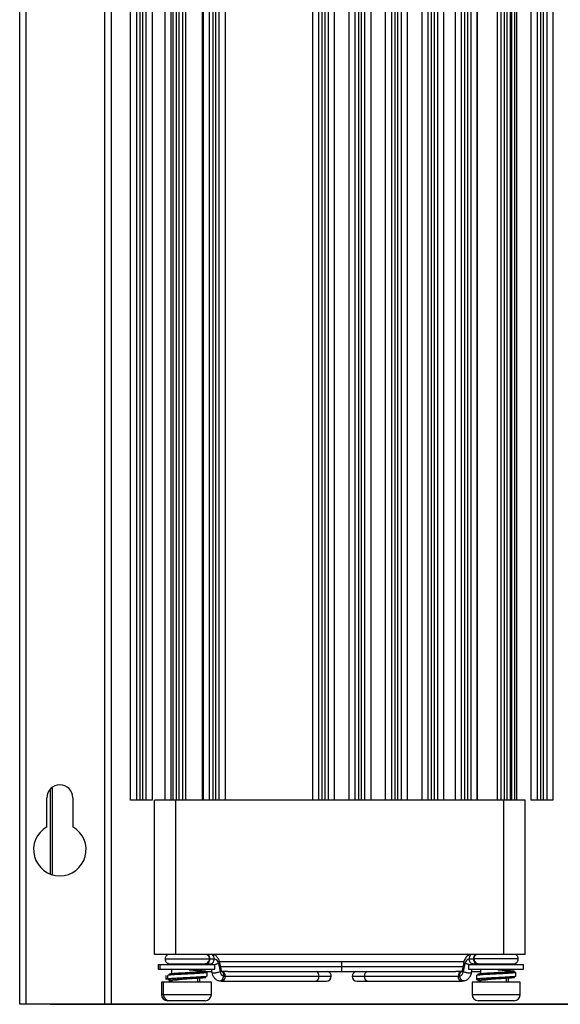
# Model space of a CAD drawing. Header units: millimetres. Extents: x 82 to 1337, y -230 to 1154.
# Tile 73 of 217: x 82 to 170, y 293 to 452. Entities that reach past the tile are written whole.
import ezdxf

# ---------------------------------------------------------------- set-up
doc = ezdxf.new("R2010")
doc.units = ezdxf.units.MM

msp = doc.modelspace()

# ---------------------------------------------------------------- linework, layer by layer
at = {"color": 7, "linetype": 'Continuous', "lineweight": 25}
for p, q in [((82.24, 292.86), (82.24, 652.86)), ((83.24, 652.86), (83.24, 292.86)), ((96.04, 292.86), (96.04, 652.86)), ((97.04, 652.86), (97.04, 292.86)), ((100.19, 325.86), (100.19, 652.86)), ((101.19, 325.86), (101.19, 652.86)), ((101.69, 652.86), (101.69, 325.86)), ((102.19, 325.86), (102.19, 652.86)), ((102.69, 652.86), (102.69, 325.86)), ((103.69, 652.86), (103.69, 325.86)), ((105.74, 652.86), (105.74, 325.86)), ((106.78, 325.86), (106.78, 652.86)), ((107.09, 325.86), (107.09, 652.86)), ((107.59, 652.86), (107.59, 325.86)), ((108.09, 325.86), (108.09, 652.86)), ((108.59, 652.86), (108.59, 325.86)), ((109.09, 652.86), (109.09, 325.86)), ((111.84, 325.86), (111.84, 652.86)), ((111.89, 325.86), (111.89, 652.86)), ((111.99, 325.86), (111.99, 652.86)), ((112.99, 325.86), (112.99, 652.86)), ((113.49, 652.86), (113.49, 325.86)), ((113.99, 325.86), (113.99, 652.86)), ((114.49, 652.86), (114.49, 325.86)), ((115.49, 652.86), (115.49, 325.86)), ((129.69, 325.86), (129.69, 652.86)), ((130.69, 325.86), (130.69, 652.86)), ((131.19, 652.86), (131.19, 325.86)), ((131.69, 325.86), (131.69, 652.86)), ((132.19, 652.86), (132.19, 325.86)), ((133.19, 652.86), (133.19, 325.86)), ((135.59, 325.86), (135.59, 652.86)), ((136.59, 325.86), (136.59, 652.86)), ((137.09, 652.86), (137.09, 325.86)), ((137.59, 325.86), (137.59, 652.86)), ((138.09, 652.86), (138.09, 325.86)), ((139.09, 652.86), (139.09, 325.86)), ((141.49, 325.86), (141.49, 652.86)), ((142.49, 325.86), (142.49, 652.86)), ((142.99, 652.86), (142.99, 325.86)), ((143.49, 325.86), (143.49, 652.86)), ((143.99, 652.86), (143.99, 325.86)), ((144.99, 652.86), (144.99, 325.86)), ((147.39, 325.86), (147.39, 652.86)), ((148.39, 325.86), (148.39, 652.86)), ((148.89, 652.86), (148.89, 325.86)), ((149.39, 325.86), (149.39, 652.86)), ((149.89, 652.86), (149.89, 325.86)), ((150.89, 652.86), (150.89, 325.86)), ((152.79, 325.86), (152.79, 652.86)), ((153.79, 325.86), (153.79, 652.86)), ((154.29, 652.86), (154.29, 325.86)), ((154.79, 325.86), (154.79, 652.86)), ((155.29, 652.86), (155.29, 325.86)), ((156.29, 652.86), (156.29, 325.86)), ((156.33, 652.86), (156.33, 325.86)), ((159.61, 325.86), (159.61, 652.86)), ((160.19, 325.86), (160.19, 652.86)), ((160.69, 652.86), (160.69, 325.86)), ((161.19, 325.86), (161.19, 652.86)), ((161.69, 652.86), (161.69, 325.86)), ((161.86, 652.86), (161.86, 325.86)), ((162.44, 325.86), (162.44, 652.86)), ((162.69, 652.86), (162.69, 325.86)), ((165.09, 325.86), (165.09, 652.86)), ((166.09, 325.86), (166.09, 652.86)), ((166.59, 652.86), (166.59, 325.86)), ((167.09, 325.86), (167.09, 652.86)), ((167.59, 652.86), (167.59, 325.86)), ((168.59, 652.86), (168.59, 325.86)), ((87.19, 327.69), (87.19, 313.9)), ((87.24, 313.89), (87.24, 327.73)), ((86.64, 321.56), (86.64, 326.26)), ((90.84, 326.26), (90.84, 321.56)), ((101.19, 325.86), (100.19, 325.86)), ((101.69, 325.86), (101.19, 325.86)), ((102.19, 325.86), (101.69, 325.86)), ((102.69, 325.86), (102.19, 325.86)), ((103.69, 325.86), (102.69, 325.86)), ((104.08, 300.86), (104.08, 325.86)), ((107.59, 325.86), (107.09, 325.86)), ((107.55, 300.86), (107.55, 325.86)), ((108.09, 325.86), (107.59, 325.86)), ((108.59, 325.86), (108.09, 325.86)), ((112.99, 325.86), (108.59, 325.86)), ((113.49, 325.86), (112.99, 325.86)), ((113.99, 325.86), (113.49, 325.86)), ((114.49, 325.86), (113.99, 325.86)), ((130.69, 325.86), (114.49, 325.86)), ((131.19, 325.86), (130.69, 325.86)), ((131.69, 325.86), (131.19, 325.86)), ((132.19, 325.86), (131.69, 325.86)), ((136.59, 325.86), (132.19, 325.86)), ((137.09, 325.86), (136.59, 325.86)), ((137.59, 325.86), (137.09, 325.86)), ((138.09, 325.86), (137.59, 325.86)), ((142.49, 325.86), (138.09, 325.86)), ((142.99, 325.86), (142.49, 325.86)), ((143.49, 325.86), (142.99, 325.86)), ((143.99, 325.86), (143.49, 325.86)), ((148.39, 325.86), (143.99, 325.86)), ((148.89, 325.86), (148.39, 325.86)), ((149.39, 325.86), (148.89, 325.86)), ((149.89, 325.86), (149.39, 325.86)), ((153.79, 325.86), (149.89, 325.86)), ((154.29, 325.86), (153.79, 325.86)), ((154.79, 325.86), (154.29, 325.86)), ((155.29, 325.86), (154.79, 325.86)), ((160.19, 325.86), (155.29, 325.86)), ((160.69, 325.86), (160.19, 325.86)), ((160.63, 300.86), (160.63, 325.86)), ((161.19, 325.86), (160.69, 325.86)), ((161.69, 325.86), (161.19, 325.86)), ((164.09, 300.86), (164.09, 325.86)), ((166.09, 325.86), (165.09, 325.86)), ((166.59, 325.86), (166.09, 325.86)), ((167.09, 325.86), (166.59, 325.86)), ((167.59, 325.86), (167.09, 325.86)), ((168.59, 325.86), (167.59, 325.86)), ((106.2, 300.86), (106.1, 300.79)), ((160.63, 300.86), (107.55, 300.86)), ((113.04, 300.17), (113.74, 300.17)), ((155.04, 300.17), (155.74, 300.17)), ((104.64, 299.28), (104.64, 298.51)), ((104.64, 299.28), (104.94, 299.28)), ((104.64, 298.51), (104.94, 298.51)), ((104.94, 299.28), (104.94, 298.51)), ((104.94, 299.28), (113.84, 299.28)), ((104.94, 298.51), (113.84, 298.51)), ((106.84, 299.38), (106.84, 299.28)), ((106.84, 298.51), (106.84, 297.67)), ((111.01, 298.51), (111.01, 297.86)), ((111.39, 299.28), (111.39, 299.31)), ((111.39, 297.91), (111.39, 298.51)), ((112.39, 299.38), (112.47, 299.38)), ((112.47, 299.38), (113.17, 299.38)), ((113.23, 298.51), (113.34, 297.96)), ((113.84, 298.51), (113.84, 299.28)), ((114.42, 299.45), (114.69, 298.12)), ((134.39, 299.72), (114.55, 299.72)), ((114.91, 298.27), (114.64, 299.6)), ((115.01, 298.15), (114.93, 298.17)), ((115.92, 298.16), (114.94, 298.16)), ((154.11, 299.72), (134.39, 299.72)), ((153.83, 298.16), (152.85, 298.16)), ((153.84, 298.17), (153.76, 298.15)), ((154.14, 299.6), (153.87, 298.27)), ((154.09, 298.12), (154.36, 299.45)), ((154.94, 299.28), (154.94, 298.51)), ((154.94, 299.28), (163.84, 299.28)), ((154.94, 298.51), (163.84, 298.51)), ((155.43, 297.96), (155.54, 298.51)), ((155.6, 299.38), (156.3, 299.38)), ((156.3, 299.38), (156.39, 299.38)), ((156.75, 299.38), (157.14, 299.38)), ((156.84, 298.51), (156.84, 297.67)), ((161.01, 298.51), (161.01, 297.86)), ((161.39, 299.28), (161.39, 299.31)), ((161.39, 297.91), (161.39, 298.51)), ((163.84, 298.51), (163.84, 299.28)), ((106.84, 297.67), (106.84, 297.6)), ((106.84, 296.67), (106.84, 296.41)), ((111.01, 297.01), (111.01, 296.41)), ((111.39, 296.41), (111.39, 297.23)), ((111.46, 298.12), (113.26, 298.12)), ((114.57, 296.62), (114.88, 296.57)), ((115.28, 297.4), (115.51, 297.36)), ((115.51, 297.36), (130.71, 297.36)), ((116.23, 298.12), (134.39, 298.12)), ((134.39, 298.12), (152.51, 298.12)), ((138.06, 297.36), (153.27, 297.36)), ((153.27, 297.36), (153.5, 297.4)), ((153.9, 296.57), (153.91, 296.57)), ((153.91, 296.57), (154.2, 296.62)), ((155.53, 298.12), (156.84, 298.12)), ((156.84, 296.67), (156.84, 296.41)), ((161.01, 297.01), (161.01, 296.41)), ((161.39, 296.41), (161.39, 297.23)), ((105.19, 296.41), (105.19, 294.41)), ((105.49, 296.41), (105.19, 296.41)), ((105.49, 296.41), (105.49, 294.41)), ((106.32, 296.41), (105.49, 296.41)), ((113.29, 296.41), (106.32, 296.41)), ((113.29, 294.41), (113.29, 296.41)), ((114.94, 296.56), (130.15, 296.56)), ((130.15, 296.56), (131.9, 296.56)), ((136.87, 296.56), (138.63, 296.56)), ((138.63, 296.56), (153.83, 296.56)), ((155.49, 296.41), (155.49, 294.41)), ((156.32, 296.41), (155.49, 296.41)), ((163.29, 296.41), (156.32, 296.41)), ((163.29, 294.41), (163.29, 296.41)), ((106.49, 293.41), (106.19, 293.41)), ((112.29, 293.41), (106.49, 293.41)), ((162.29, 293.41), (156.49, 293.41)), ((83.24, 292.86), (82.24, 292.86)), ((96.04, 292.86), (83.24, 292.86)), ((87.19, 292.86), (87.19, 292.82)), ((87.19, 292.82), (317.28, 292.82)), ((97.04, 292.86), (96.04, 292.86)), ((307.44, 292.86), (97.04, 292.86))]:
    msp.add_line(p, q, dxfattribs=at)
at = {"color": 8, "linetype": 'Continuous', "lineweight": 25}
for p, q in [((87.49, 327.96), (87.49, 313.8)), ((105.79, 300.17), (112.99, 300.17)), ((112.98, 300.17), (113.04, 300.17)), ((155.8, 300.17), (155.74, 300.17)), ((162.99, 300.17), (155.79, 300.17)), ((114.73, 298.92), (134.39, 298.92)), ((134.39, 298.92), (134.39, 299.72)), ((134.39, 298.12), (134.39, 298.92)), ((134.39, 298.92), (154.12, 298.92)), ((130.71, 297.36), (132.7, 297.36)), ((136.07, 297.36), (138.06, 297.36)), ((105.19, 294.41), (105.49, 294.41)), ((105.49, 294.41), (113.29, 294.41)), ((155.49, 294.41), (163.29, 294.41))]:
    msp.add_line(p, q, dxfattribs=at)
at = {"color": 7, "linetype": 'Continuous', "lineweight": 25, "flags": 128}
for points in [[(105.89, 297.47), (105.89, 297.17), (105.89, 296.87)], [(106.19, 297.47), (106.19, 297.17), (106.19, 296.87)], [(112.59, 297.37), (112.59, 297.67), (112.59, 297.97)], [(115.51, 297.36), (115.47, 297.05), (115.34, 296.79), (115.16, 296.62), (114.94, 296.56), (114.87, 296.57)], [(153.9, 296.57), (153.83, 296.56), (153.62, 296.62), (153.43, 296.79), (153.31, 297.05), (153.27, 297.36)], [(156.19, 297.47), (156.19, 297.17), (156.19, 296.87)], [(162.59, 297.37), (162.59, 297.67), (162.59, 297.97)]]:
    msp.add_lwpolyline(points, dxfattribs=at)
at = {"color": 7, "linetype": 'Continuous', "lineweight": 25}
for centre, radius, start, end in [((88.74, 326.26), 2.1, 0, 180), ((88.74, 317.86), 4.25, 119.6116, 60.3884), ((113.63, 299.38), 0.795, 4.5641, 81.8164), ((155.15, 299.38), 0.795, 98.1836, 175.4359), ((115.53, 298.21), 0.843, 186.0975, 252.8817), ((114.77, 297.45), 0.743, 352.9438, 70.9129), ((131.9, 297.36), 0.8, 270, 0), ((131.9, 297.36), 0.8, 0, 72.0366), ((136.87, 297.36), 0.8, 107.9634, 180), ((136.87, 297.36), 0.8, 180, 270), ((154.01, 297.45), 0.743, 109.1016, 187.0543), ((153.25, 298.21), 0.843, 287.1183, 353.9025), ((106.19, 294.41), 1, 180, 270), ((106.49, 294.41), 1, 180, 270), ((112.29, 294.41), 1, 270, 0), ((156.49, 294.41), 1, 180, 270), ((162.29, 294.41), 1, 270, 0)]:
    msp.add_arc(centre, radius, start, end, dxfattribs=at)
at = {"color": 8, "linetype": 'Continuous', "lineweight": 25}
for centre, radius, start, end in [((130, 297.26), 0.714, 281.4218, 8.0495), ((129.93, 297.44), 0.788, 354.3448, 60.0695), ((138.85, 297.44), 0.788, 119.9305, 185.6552), ((138.77, 297.26), 0.714, 171.9505, 258.5782)]:
    msp.add_arc(centre, radius, start, end, dxfattribs=at)
at = {"color": 7, "linetype": 'Continuous', "lineweight": 25}
for points, knots in [([(107.09, 325.86), (106.7, 325.86), (106.3, 325.86), (105.55, 325.86), (105.2, 325.86), (104.64, 325.86), (104.42, 325.86), (104.14, 325.86), (104.08, 325.86), (104.08, 325.86)], [0, 0, 0, 0, 0.25, 0.25, 0.5, 0.5, 0.75, 0.75, 1, 1, 1, 1]), ([(164.09, 325.86), (164.09, 325.86), (164.05, 325.86), (163.84, 325.86), (163.68, 325.86), (163.24, 325.86), (162.97, 325.86), (162.37, 325.86), (162.03, 325.86), (161.69, 325.86)], [0, 0, 0, 0, 0.25, 0.25, 0.5, 0.5, 0.75, 0.75, 1, 1, 1, 1]), ([(107.55, 300.86), (107.14, 300.86), (106.7, 300.86), (105.85, 300.86), (105.44, 300.86), (104.76, 300.86), (104.5, 300.86), (104.16, 300.86), (104.08, 300.86), (104.08, 300.86)], [0, 0, 0, 0, 0.25, 0.25, 0.5, 0.5, 0.75, 0.75, 1, 1, 1, 1]), ([(106.2, 300.86), (106.14, 300.82), (106.02, 300.74), (105.88, 300.57), (105.8, 300.37), (105.79, 300.24), (105.79, 300.17)], [0, 0, 0, 0, 0.2595105, 0.5185444, 0.7677967, 1, 1, 1, 1]), ([(105.79, 300.17), (105.8, 300.07), (105.82, 299.92), (105.91, 299.73), (106.02, 299.61), (106.15, 299.5), (106.33, 299.4), (106.49, 299.39), (106.59, 299.38)], [0, 0, 0, 0, 0.238582, 0.367187, 0.498716, 0.630459, 0.759656, 1, 1, 1, 1]), ([(112.02, 299.38), (112.14, 299.39), (112.4, 299.41), (112.73, 299.6), (112.95, 299.87), (112.98, 300.07), (112.99, 300.17)], [0, 0, 0, 0, 0.2337438, 0.4874167, 0.7475971, 1, 1, 1, 1]), ([(112.99, 300.17), (112.98, 300.24), (112.97, 300.37), (112.89, 300.57), (112.76, 300.74), (112.64, 300.82), (112.58, 300.86)], [0, 0, 0, 0, 0.232203, 0.481456, 0.74049, 1, 1, 1, 1]), ([(113.04, 300.17), (113.04, 300.3), (113.02, 300.43), (112.92, 300.69), (112.84, 300.79), (112.75, 300.86)], [0, 0, 0, 0, 0.5, 0.5, 1, 1, 1, 1]), ([(113.74, 300.17), (113.74, 300.3), (113.72, 300.43), (113.62, 300.69), (113.54, 300.79), (113.45, 300.86)], [0, 0, 0, 0, 0.5, 0.5, 1, 1, 1, 1]), ([(114.64, 299.6), (114.59, 299.76), (114.5, 300.09), (114.19, 300.52), (113.89, 300.81), (113.69, 300.85), (113.67, 300.85)], [0, 0, 0, 0, 0.276127, 0.599674, 0.958856, 1, 1, 1, 1]), ([(155.11, 300.85), (154.98, 300.79), (154.68, 300.64), (154.32, 300.2), (154.2, 299.8), (154.14, 299.6)], [0, 0, 0, 0, 0.280291, 0.6390946, 1, 1, 1, 1]), ([(155.04, 300.17), (155.04, 300.3), (155.06, 300.43), (155.16, 300.69), (155.24, 300.79), (155.33, 300.86)], [0, 0, 0, 0, 0.5, 0.5, 1, 1, 1, 1]), ([(156.03, 300.86), (155.94, 300.79), (155.86, 300.69), (155.76, 300.43), (155.74, 300.3), (155.74, 300.17)], [0, 0, 0, 0, 0.5, 0.5, 1, 1, 1, 1]), ([(156.2, 300.86), (156.14, 300.82), (156.02, 300.74), (155.88, 300.57), (155.8, 300.37), (155.79, 300.24), (155.79, 300.17)], [0, 0, 0, 0, 0.25951, 0.518544, 0.767797, 1, 1, 1, 1]), ([(155.79, 300.17), (155.8, 300.07), (155.83, 299.87), (156.05, 299.6), (156.37, 299.41), (156.63, 299.39), (156.75, 299.38)], [0, 0, 0, 0, 0.252403, 0.512583, 0.766256, 1, 1, 1, 1]), ([(164.09, 300.86), (164.09, 300.86), (164.02, 300.86), (163.68, 300.86), (163.42, 300.86), (162.74, 300.86), (162.33, 300.86), (161.48, 300.86), (161.04, 300.86), (160.63, 300.86)], [0, 0, 0, 0, 0.25, 0.25, 0.5, 0.5, 0.75, 0.75, 1, 1, 1, 1]), ([(162.19, 299.38), (162.29, 299.39), (162.44, 299.4), (162.63, 299.5), (162.76, 299.61), (162.86, 299.73), (162.96, 299.92), (162.98, 300.07), (162.99, 300.17)], [0, 0, 0, 0, 0.240344, 0.369541, 0.501284, 0.632813, 0.761418, 1, 1, 1, 1]), ([(162.99, 300.17), (162.98, 300.24), (162.97, 300.37), (162.89, 300.57), (162.76, 300.74), (162.64, 300.82), (162.58, 300.86)], [0, 0, 0, 0, 0.232203, 0.481456, 0.74049, 1, 1, 1, 1]), ([(106.59, 299.38), (106.62, 299.38), (106.69, 299.38), (107.19, 299.38), (107.93, 299.38), (108.88, 299.38), (109.89, 299.38), (110.81, 299.38), (111.59, 299.38), (111.87, 299.38), (112.02, 299.38)], [0, 0, 0, 0, 0.1255543, 0.2470967, 0.3686391, 0.4980645, 0.6274898, 0.7490322, 0.8705746, 1, 1, 1, 1]), ([(111.34, 298.32), (111.48, 298.31), (111.94, 298.26), (112.33, 298.22), (112.34, 298.19), (112.34, 298.17)], [0, 0, 0, 0, 0.210552, 0.671097, 1, 1, 1, 1]), ([(113.05, 299.39), (113.05, 299.39), (113.05, 299.39), (113.06, 299.35), (113.07, 299.31), (113.07, 299.29)], [0, 0, 0, 0, 0.374789, 0.680701, 1, 1, 1, 1]), ([(114.93, 298.16), (114.93, 298.17), (114.93, 298.18), (114.91, 298.24), (114.91, 298.27)], [0, 0, 0, 0, 0.461115, 1, 1, 1, 1]), ([(115.92, 298.16), (115.95, 298.16), (115.99, 298.16), (116.07, 298.15), (116.15, 298.13), (116.23, 298.12), (116.29, 298.12), (116.34, 298.13), (116.34, 298.13), (116.35, 298.14)], [0, 0, 0, 0, 0.143763, 0.287538, 0.430702, 0.574252, 0.719075, 0.86426, 1, 1, 1, 1]), ([(152.46, 298.12), (152.46, 298.12), (152.47, 298.12), (152.52, 298.12), (152.59, 298.13), (152.67, 298.14), (152.75, 298.15), (152.81, 298.16), (152.84, 298.16), (152.85, 298.16)], [0, 0, 0, 0, 0.0029098, 0.1827642, 0.3652974, 0.548802, 0.7310021, 0.9119283, 1, 1, 1, 1]), ([(153.87, 298.27), (153.86, 298.24), (153.85, 298.18), (153.83, 298.16), (153.84, 298.16), (153.84, 298.16)], [0, 0, 0, 0, 0.453531, 0.938047, 1, 1, 1, 1]), ([(155.7, 299.29), (155.71, 299.3), (155.71, 299.34), (155.72, 299.37), (155.72, 299.37), (155.73, 299.38)], [0, 0, 0, 0, 0.361384, 0.7535816, 1, 1, 1, 1]), ([(157.14, 299.38), (157.18, 299.38), (157.37, 299.38), (157.98, 299.38), (158.88, 299.38), (159.9, 299.38), (160.84, 299.38), (161.58, 299.38), (162.09, 299.38), (162.15, 299.38), (162.18, 299.38)], [0, 0, 0, 0, 0.033845, 0.168731, 0.303618, 0.447253, 0.590888, 0.725774, 0.860661, 1, 1, 1, 1]), ([(161.39, 298.32), (161.51, 298.3), (161.96, 298.26), (162.33, 298.22), (162.34, 298.19), (162.34, 298.17)], [0, 0, 0, 0, 0.189957, 0.662517, 1, 1, 1, 1]), ([(106.24, 296.87), (106.22, 296.87), (106.16, 296.84), (106.42, 296.8), (106.82, 296.77), (106.94, 296.76)], [0, 0, 0, 0, 0.17915, 0.758382, 1, 1, 1, 1]), ([(109.41, 297.72), (109.27, 297.72), (108.72, 297.69), (107.77, 297.64), (106.81, 297.58), (106.25, 297.52), (106.24, 297.49), (106.24, 297.47)], [0, 0, 0, 0, 0.0819159, 0.3305843, 0.5792522, 0.827923, 1, 1, 1, 1]), ([(106.44, 296.67), (106.42, 296.67), (106.37, 296.64), (106.54, 296.61), (106.82, 296.59), (106.84, 296.59)], [0, 0, 0, 0, 0.2201968, 0.9403698, 1, 1, 1, 1]), ([(109.39, 297.92), (109.27, 297.92), (108.75, 297.89), (107.87, 297.84), (106.97, 297.78), (106.44, 297.72), (106.44, 297.69), (106.43, 297.67)], [0, 0, 0, 0, 0.076949, 0.325495, 0.57404, 0.822587, 1, 1, 1, 1]), ([(106.86, 296.67), (106.87, 296.68), (106.88, 296.71), (107.19, 296.76), (107.63, 296.8), (107.95, 296.82), (108.06, 296.83)], [0, 0, 0, 0, 0.231321, 0.538771, 0.84624, 1, 1, 1, 1]), ([(109.38, 296.92), (109.28, 296.92), (108.82, 296.88), (108.4, 296.85), (108.06, 296.83)], [0, 0, 0, 0, 0.204525, 1, 1, 1, 1]), ([(109.41, 297.92), (109.41, 297.92), (109.4, 297.92), (109.39, 297.92), (109.39, 297.92)], [0, 0, 0, 0, 0.499946, 1, 1, 1, 1]), ([(112.54, 297.37), (112.55, 297.37), (112.61, 297.34), (112.23, 297.29), (111.42, 297.23), (110.39, 297.17), (109.68, 297.14), (109.39, 297.12)], [0, 0, 0, 0, 0.077429, 0.327672, 0.577926, 0.828178, 1, 1, 1, 1]), ([(112.34, 297.17), (112.35, 297.17), (112.41, 297.14), (112.05, 297.09), (111.29, 297.03), (110.32, 296.97), (109.66, 296.94), (109.39, 296.92)], [0, 0, 0, 0, 0.076533, 0.326758, 0.576994, 0.827227, 1, 1, 1, 1]), ([(109.39, 296.92), (109.39, 296.92), (109.39, 296.92), (109.39, 296.92), (109.39, 296.92)], [0, 0, 0, 0, 0.5, 1, 1, 1, 1]), ([(111.55, 297.97), (111.56, 297.97), (111.61, 297.94), (111.34, 297.89), (110.83, 297.83), (110.22, 297.78), (109.8, 297.75), (109.6, 297.74)], [0, 0, 0, 0, 0.0821777, 0.3481436, 0.6141123, 0.8070284, 1, 1, 1, 1]), ([(111.5, 298.12), (111.64, 298.11), (112.12, 298.05), (112.52, 298.02), (112.53, 297.99), (112.54, 297.97)], [0, 0, 0, 0, 0.2008241, 0.6730352, 1, 1, 1, 1]), ([(111.53, 297.24), (111.59, 297.23), (111.82, 297.2), (111.79, 297.17), (111.77, 297.15)], [0, 0, 0, 0, 0.289081, 1, 1, 1, 1]), ([(113.34, 297.96), (113.38, 297.81), (113.47, 297.5), (113.74, 297.09), (114.11, 296.76), (114.42, 296.66), (114.57, 296.62)], [0, 0, 0, 0, 0.228009, 0.477549, 0.739118, 1, 1, 1, 1]), ([(154.2, 296.62), (154.33, 296.65), (154.6, 296.73), (154.96, 297.01), (155.28, 297.42), (155.38, 297.78), (155.43, 297.96)], [0, 0, 0, 0, 0.211883, 0.457196, 0.725704, 1, 1, 1, 1]), ([(156.24, 296.87), (156.22, 296.87), (156.16, 296.84), (156.41, 296.8), (156.81, 296.77), (156.92, 296.77)], [0, 0, 0, 0, 0.181595, 0.768732, 1, 1, 1, 1]), ([(159.41, 297.72), (159.27, 297.72), (158.72, 297.69), (157.77, 297.64), (156.81, 297.58), (156.25, 297.52), (156.24, 297.49), (156.24, 297.47)], [0, 0, 0, 0, 0.081916, 0.330584, 0.579252, 0.827923, 1, 1, 1, 1]), ([(156.44, 296.67), (156.42, 296.67), (156.37, 296.64), (156.54, 296.61), (156.82, 296.59), (156.84, 296.59)], [0, 0, 0, 0, 0.220197, 0.94037, 1, 1, 1, 1]), ([(159.39, 297.92), (159.27, 297.92), (158.75, 297.89), (157.87, 297.84), (156.97, 297.78), (156.44, 297.72), (156.44, 297.69), (156.43, 297.67)], [0, 0, 0, 0, 0.076949, 0.325495, 0.57404, 0.822587, 1, 1, 1, 1]), ([(156.86, 296.67), (156.87, 296.68), (156.88, 296.71), (157.19, 296.76), (157.63, 296.8), (157.95, 296.82), (158.06, 296.83)], [0, 0, 0, 0, 0.231321, 0.538771, 0.84624, 1, 1, 1, 1]), ([(159.38, 296.92), (159.28, 296.92), (158.82, 296.88), (158.4, 296.85), (158.06, 296.83)], [0, 0, 0, 0, 0.204525, 1, 1, 1, 1]), ([(159.41, 297.92), (159.41, 297.92), (159.4, 297.92), (159.39, 297.92), (159.39, 297.92)], [0, 0, 0, 0, 0.499946, 1, 1, 1, 1]), ([(162.54, 297.37), (162.55, 297.37), (162.61, 297.34), (162.23, 297.29), (161.42, 297.23), (160.39, 297.17), (159.68, 297.14), (159.39, 297.12)], [0, 0, 0, 0, 0.0774293, 0.3276717, 0.577926, 0.8281775, 1, 1, 1, 1]), ([(162.34, 297.17), (162.35, 297.17), (162.41, 297.14), (162.05, 297.09), (161.29, 297.03), (160.32, 296.97), (159.66, 296.94), (159.39, 296.92)], [0, 0, 0, 0, 0.076533, 0.326758, 0.576994, 0.827227, 1, 1, 1, 1]), ([(159.39, 296.92), (159.39, 296.92), (159.39, 296.92), (159.39, 296.92), (159.39, 296.92)], [0, 0, 0, 0, 0.5, 1, 1, 1, 1]), ([(161.55, 297.97), (161.56, 297.97), (161.61, 297.94), (161.34, 297.89), (160.83, 297.83), (160.22, 297.78), (159.8, 297.75), (159.6, 297.74)], [0, 0, 0, 0, 0.082178, 0.348144, 0.614112, 0.807028, 1, 1, 1, 1]), ([(161.53, 297.24), (161.59, 297.23), (161.82, 297.2), (161.79, 297.17), (161.77, 297.15)], [0, 0, 0, 0, 0.2890811, 1, 1, 1, 1]), ([(161.53, 297.24), (161.59, 297.23), (161.82, 297.2), (161.79, 297.17), (161.77, 297.15)], [0, 0, 0, 0, 0.289081, 1, 1, 1, 1]), ([(161.88, 298.08), (161.89, 298.08), (162.22, 298.05), (162.52, 298.03), (162.53, 297.99), (162.54, 297.97)], [0, 0, 0, 0, 0.015968, 0.597406, 1, 1, 1, 1])]:
    msp.add_open_spline(points, degree=3, knots=knots, dxfattribs=at)
at = {"color": 8, "linetype": 'Continuous', "lineweight": 25}
for points, knots in [([(112.47, 299.38), (112.54, 299.38), (112.61, 299.39), (112.75, 299.47), (112.82, 299.53), (112.93, 299.69), (112.97, 299.78), (113.03, 299.98), (113.04, 300.08), (113.04, 300.17)], [0, 0, 0, 0, 0.25, 0.25, 0.5, 0.5, 0.75, 0.75, 1, 1, 1, 1]), ([(113.17, 299.38), (113.24, 299.38), (113.31, 299.39), (113.45, 299.47), (113.52, 299.53), (113.63, 299.69), (113.67, 299.78), (113.73, 299.98), (113.74, 300.08), (113.74, 300.17)], [0, 0, 0, 0, 0.25, 0.25, 0.5, 0.5, 0.75, 0.75, 1, 1, 1, 1]), ([(155.6, 299.38), (155.53, 299.38), (155.46, 299.39), (155.32, 299.47), (155.26, 299.53), (155.15, 299.69), (155.1, 299.78), (155.05, 299.98), (155.04, 300.08), (155.04, 300.17)], [0, 0, 0, 0, 0.25, 0.25, 0.5, 0.5, 0.75, 0.75, 1, 1, 1, 1]), ([(155.74, 300.17), (155.74, 300.08), (155.75, 299.98), (155.8, 299.78), (155.85, 299.69), (155.96, 299.53), (156.02, 299.47), (156.16, 299.39), (156.24, 299.38), (156.3, 299.38)], [0, 0, 0, 0, 0.25, 0.25, 0.5, 0.5, 0.75, 0.75, 1, 1, 1, 1]), ([(112.34, 298.17), (112.35, 298.16), (112.41, 298.14), (112.05, 298.09), (111.29, 298.03), (110.32, 297.97), (109.66, 297.94), (109.39, 297.92)], [0, 0, 0, 0, 0.071973, 0.323437, 0.574911, 0.826383, 1, 1, 1, 1]), ([(109.67, 298.43), (109.98, 298.4), (110.59, 298.35), (111.34, 298.27), (111.76, 298.22), (111.83, 298.15), (111.53, 298.09), (110.91, 298.03), (110.14, 297.97), (109.61, 297.94), (109.4, 297.92)], [0, 0, 0, 0, 0.12822, 0.258233, 0.388976, 0.519747, 0.65051, 0.781274, 0.912039, 1, 1, 1, 1]), ([(113.79, 299.28), (113.82, 299.28), (113.9, 299.3), (114.03, 299.33), (114.23, 299.38), (114.34, 299.42), (114.42, 299.45)], [0, 0, 0, 0, 0.116683, 0.3496615, 0.5774536, 1, 1, 1, 1]), ([(114.42, 299.45), (114.48, 299.47), (114.57, 299.52), (114.63, 299.57), (114.64, 299.59), (114.63, 299.6), (114.63, 299.6)], [0, 0, 0, 0, 0.468733, 0.721424, 0.979868, 1, 1, 1, 1]), ([(114.69, 298.12), (114.75, 298.14), (114.84, 298.19), (114.9, 298.24), (114.91, 298.26), (114.91, 298.27), (114.9, 298.27)], [0, 0, 0, 0, 0.47109, 0.725052, 0.984796, 1, 1, 1, 1]), ([(153.87, 298.27), (153.87, 298.27), (153.86, 298.26), (153.88, 298.24), (153.93, 298.19), (154.03, 298.14), (154.09, 298.12)], [0, 0, 0, 0, 0.015204, 0.274948, 0.52891, 1, 1, 1, 1]), ([(154.36, 299.45), (154.3, 299.47), (154.2, 299.52), (154.15, 299.57), (154.13, 299.59), (154.14, 299.6), (154.14, 299.6)], [0, 0, 0, 0, 0.4687294, 0.7214185, 0.9798608, 1, 1, 1, 1]), ([(154.94, 299.28), (154.93, 299.29), (154.86, 299.3), (154.74, 299.33), (154.55, 299.38), (154.43, 299.42), (154.36, 299.45)], [0, 0, 0, 0, 0.0641948, 0.3110173, 0.5523451, 1, 1, 1, 1]), ([(162.34, 298.17), (162.35, 298.16), (162.41, 298.14), (162.05, 298.09), (161.29, 298.03), (160.32, 297.97), (159.66, 297.94), (159.39, 297.92)], [0, 0, 0, 0, 0.071973, 0.323437, 0.574911, 0.826383, 1, 1, 1, 1]), ([(159.67, 298.43), (159.98, 298.4), (160.59, 298.35), (161.34, 298.27), (161.76, 298.22), (161.83, 298.15), (161.53, 298.09), (160.91, 298.03), (160.14, 297.97), (159.61, 297.94), (159.4, 297.92)], [0, 0, 0, 0, 0.1282202, 0.2582333, 0.3889757, 0.5197473, 0.6505095, 0.7812743, 0.9120385, 1, 1, 1, 1]), ([(162.34, 298.17), (162.35, 298.16), (162.41, 298.14), (162.22, 298.11), (161.92, 298.08), (161.88, 298.08)], [0, 0, 0, 0, 0.198638, 0.892649, 1, 1, 1, 1]), ([(106.19, 296.94), (106.12, 296.93), (105.9, 296.91), (105.92, 296.89), (105.94, 296.87)], [0, 0, 0, 0, 0.319933, 1, 1, 1, 1]), ([(109.39, 297.12), (109.26, 297.12), (108.71, 297.09), (107.77, 297.04), (106.81, 296.98), (106.25, 296.92), (106.24, 296.89), (106.24, 296.87)], [0, 0, 0, 0, 0.078272, 0.328019, 0.577767, 0.827517, 1, 1, 1, 1]), ([(109.39, 296.92), (109.27, 296.92), (108.75, 296.89), (107.87, 296.84), (106.97, 296.78), (106.44, 296.72), (106.44, 296.69), (106.44, 296.67)], [0, 0, 0, 0, 0.077317, 0.327083, 0.57685, 0.826619, 1, 1, 1, 1]), ([(112.54, 297.97), (112.55, 297.97), (112.61, 297.94), (112.23, 297.89), (111.42, 297.83), (110.39, 297.77), (109.69, 297.74), (109.41, 297.72)], [0, 0, 0, 0, 0.077415, 0.328753, 0.580103, 0.831451, 1, 1, 1, 1]), ([(113.34, 297.96), (113.35, 297.95), (113.36, 297.93), (113.43, 297.91), (113.57, 297.89), (113.79, 297.91), (113.98, 297.93), (114.14, 297.96), (114.3, 298), (114.5, 298.05), (114.61, 298.09), (114.69, 298.12)], [0, 0, 0, 0, 0.081495, 0.168148, 0.329346, 0.490544, 0.577196, 0.665554, 0.753766, 0.840013, 1, 1, 1, 1]), ([(114.58, 296.63), (114.6, 296.62), (114.69, 296.59), (114.83, 296.65), (114.97, 296.74), (115.07, 296.84), (115.15, 296.97), (115.24, 297.15), (115.26, 297.3), (115.28, 297.4)], [0, 0, 0, 0, 0.0727397, 0.2956153, 0.4154226, 0.5375884, 0.6595514, 0.7787993, 1, 1, 1, 1]), ([(115.28, 297.4), (115.28, 297.5), (115.28, 297.65), (115.23, 297.84), (115.17, 297.96), (115.09, 298.06), (115, 298.14), (114.93, 298.15), (114.9, 298.16)], [0, 0, 0, 0, 0.275032, 0.4233, 0.574944, 0.72684, 0.875803, 1, 1, 1, 1]), ([(153.5, 297.4), (153.49, 297.5), (153.49, 297.65), (153.55, 297.84), (153.61, 297.96), (153.69, 298.06), (153.78, 298.14), (153.84, 298.15), (153.87, 298.16)], [0, 0, 0, 0, 0.2782992, 0.4283285, 0.5817737, 0.7354742, 0.8862072, 1, 1, 1, 1]), ([(154.2, 296.63), (154.18, 296.62), (154.09, 296.59), (153.95, 296.65), (153.81, 296.74), (153.71, 296.84), (153.63, 296.97), (153.54, 297.15), (153.51, 297.3), (153.5, 297.4)], [0, 0, 0, 0, 0.072651, 0.295548, 0.415367, 0.537544, 0.659519, 0.778778, 1, 1, 1, 1]), ([(154.09, 298.12), (154.16, 298.09), (154.28, 298.05), (154.47, 298), (154.63, 297.96), (154.79, 297.93), (154.99, 297.91), (155.2, 297.89), (155.35, 297.91), (155.42, 297.93), (155.43, 297.95), (155.43, 297.96)], [0, 0, 0, 0, 0.1599866, 0.2462344, 0.3344459, 0.4228041, 0.5094564, 0.6706545, 0.8318525, 0.9185048, 1, 1, 1, 1]), ([(159.39, 297.12), (159.26, 297.12), (158.71, 297.09), (157.77, 297.04), (156.81, 296.98), (156.25, 296.92), (156.24, 296.89), (156.24, 296.87)], [0, 0, 0, 0, 0.078272, 0.328019, 0.577767, 0.827517, 1, 1, 1, 1]), ([(159.39, 296.92), (159.27, 296.92), (158.75, 296.89), (157.87, 296.84), (156.97, 296.78), (156.44, 296.72), (156.44, 296.69), (156.44, 296.67)], [0, 0, 0, 0, 0.077317, 0.327083, 0.57685, 0.826619, 1, 1, 1, 1]), ([(162.54, 297.97), (162.55, 297.97), (162.61, 297.94), (162.23, 297.89), (161.42, 297.83), (160.39, 297.77), (159.69, 297.74), (159.41, 297.72)], [0, 0, 0, 0, 0.077415, 0.328753, 0.580103, 0.831451, 1, 1, 1, 1])]:
    msp.add_open_spline(points, degree=3, knots=knots, dxfattribs=at)

doc.saveas('drawing.dxf')
